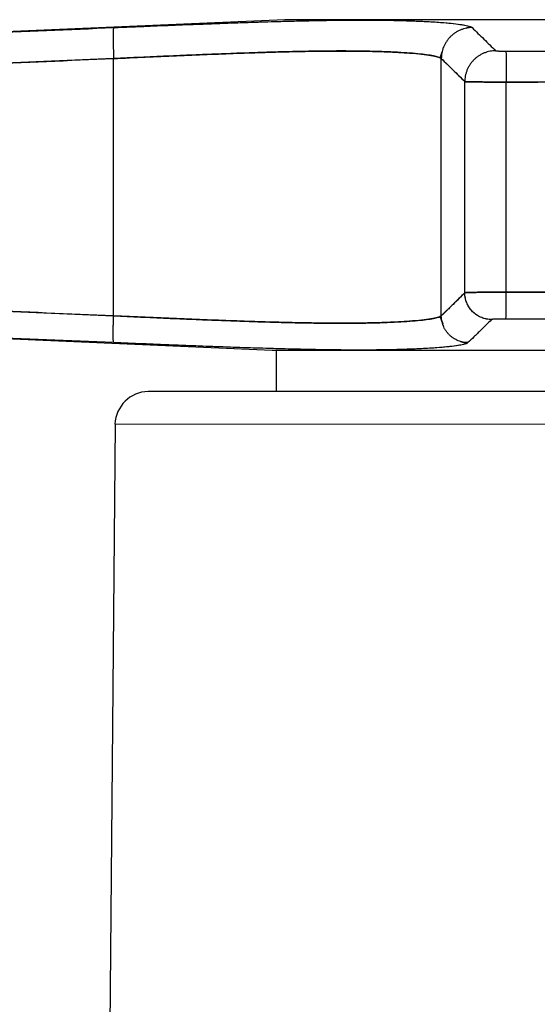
# Model space of a CAD drawing. Header units: millimetres. Extents: x 18 to 610, y -123 to 280.
# Tile 79 of 83: x 429 to 441, y 225 to 249. Entities that reach past the tile are written whole.
import ezdxf

# ---------------------------------------------------------------- set-up
doc = ezdxf.new("R2010")
doc.units = ezdxf.units.MM
doc.linetypes.add('SOLID', pattern=[0])

# ---------------------------------------------------------------- blocks, each defined once
blk = doc.blocks.new('BlockOfViews_8')
at = {"linetype": 'SOLID', "lineweight": 30}
for p, q in [((435.16, 248.582, -0.51), (417.777, 247.823, -0.51)), ((439.424, 248.336, 10.53), (439.419, 248.335, 10.539)), ((439.419, 248.335, 10.539), (439.424, 248.336, 10.53)), ((439.658, 248.406, 10.121), (439.555, 248.375, 10.301)), ((439.555, 248.375, 10.301), (439.658, 248.406, 10.121)), ((439.664, 248.408, 10.11), (439.664, 248.408, 10.11)), ((439.664, 248.408, 10.11), (439.664, 248.408, 10.11)), ((438.925, 247.658, 10.146), (438.97, 247.807, 10.374)), ((438.97, 247.807, 10.374), (438.925, 247.658, 10.146)), ((439, 247.907, 10.527), (439.003, 247.915, 10.539)), ((439.003, 247.915, 10.539), (439, 247.907, 10.527)), ((431.02, 247.641, 2.6), (418.016, 247.081, 2.032)), ((431.02, 241.411, 2.6), (431.02, 247.641, 2.6)), ((439.518, 247.081, 23.534), (438.95, 247.641, 10.53)), ((438.95, 241.411, 10.53), (438.95, 247.641, 10.53)), ((439.518, 241.97, 23.534), (439.518, 247.081, 23.534)), ((443.603, 247.071, 24.49), (440.517, 247.071, 24.49)), ((440.517, 241.983, 24.49), (440.517, 247.071, 24.49)), ((418.016, 241.97, 2.032), (431.02, 241.411, 2.6)), ((438.95, 241.411, 10.53), (439.518, 241.97, 23.534)), ((440.517, 241.983, 24.49), (443.603, 241.983, 24.49)), ((417.682, 241.332, -0.51), (434.86, 240.582, -0.51)), ((438.983, 241.214, 10.465), (438.925, 241.393, 10.146)), ((438.925, 241.393, 10.146), (438.983, 241.214, 10.465)), ((438.996, 241.173, 10.538), (438.993, 241.181, 10.523)), ((438.993, 241.181, 10.523), (438.996, 241.173, 10.538)), ((434.96, 239.581, -0.51), (434.96, 240.582, -0.51)), ((439.416, 240.788, 10.536), (439.566, 240.744, 10.115)), ((439.566, 240.744, 10.115), (439.416, 240.788, 10.536)), ((431.053, 238.788, -0.51), (430.715, 200.115, -0.51))]:
    blk.add_line(p, q, dxfattribs=at)
at = {"linetype": 'SOLID', "lineweight": 30, "extrusion": (0, -1, -1.75195e-15)}
blk.add_arc((442.06, -0.51, -248.582), 6.9, 0, 180, dxfattribs=at)
at = {"linetype": 'SOLID', "lineweight": 30, "extrusion": (0, 1, -8.39477e-16)}
blk.add_arc((-442.06, -0.51, 240.582), 7.2, 0, 180, dxfattribs=at)
at = {"linetype": 'SOLID', "lineweight": 30, "extrusion": (0, 1, -9.86882e-16)}
blk.add_arc((-442.06, -0.51, 240.582), 7.2, 0.001, 179.999, dxfattribs=at)
at = {"linetype": 'SOLID', "lineweight": 30}
blk.add_arc((431.88, 238.753, -0.51), 0.828, 91.8778, 177.6228, dxfattribs=at)
at = {"linetype": 'SOLID', "lineweight": 30, "extrusion": (0, -1, 0)}
blk.add_arc((442.06, -0.51, -239.581), 10.207, 0, 180, dxfattribs=at)
at = {"color": 196, "linetype": 'SOLID', "lineweight": 9, "extrusion": (0, 1, 0)}
blk.add_arc((-442.06, -0.51, 238.788), 11.007, 0, 180, dxfattribs=at)
at = {"linetype": 'SOLID', "lineweight": 30}
for points, knots in [([(431.021, 248.39, 1.857), (431.257, 248.4, 1.868), (431.492, 248.41, 1.887), (431.961, 248.429, 1.945), (432.194, 248.439, 1.983), (432.656, 248.457, 2.077), (432.885, 248.466, 2.133), (433.338, 248.483, 2.264), (433.561, 248.492, 2.338), (434.003, 248.507, 2.503), (434.221, 248.515, 2.595), (434.649, 248.529, 2.794), (434.859, 248.535, 2.902), (435.27, 248.547, 3.134), (435.471, 248.552, 3.258), (435.863, 248.56, 3.522), (436.054, 248.564, 3.662), (436.425, 248.569, 3.956), (436.605, 248.571, 4.109), (436.952, 248.573, 4.43), (437.12, 248.573, 4.598), (437.441, 248.571, 4.945), (437.595, 248.569, 5.125), (437.889, 248.564, 5.496), (438.028, 248.56, 5.687), (438.292, 248.552, 6.079), (438.416, 248.547, 6.28), (438.648, 248.535, 6.691), (438.756, 248.529, 6.901), (438.955, 248.515, 7.329), (439.047, 248.507, 7.547), (439.212, 248.492, 7.989), (439.286, 248.483, 8.212), (439.417, 248.466, 8.665), (439.473, 248.457, 8.894), (439.567, 248.439, 9.356), (439.605, 248.429, 9.589), (439.663, 248.41, 10.058), (439.682, 248.4, 10.293), (439.693, 248.39, 10.529)], [0, 0, 0, 0, 0.685109, 0.685109, 1.370217, 1.370217, 2.055326, 2.055326, 2.740435, 2.740435, 3.425543, 3.425543, 4.110652, 4.110652, 4.795761, 4.795761, 5.480869, 5.480869, 6.165978, 6.165978, 6.851087, 6.851087, 7.536196, 7.536196, 8.221304, 8.221304, 8.906413, 8.906413, 9.591522, 9.591522, 10.27663, 10.27663, 10.961739, 10.961739, 11.646848, 11.646848, 12.331956, 12.331956, 13.017065, 13.017065, 13.017065, 13.017065]), ([(431.021, 248.39, 1.857), (431.58, 248.414, 1.882), (432.415, 248.448, 1.998), (433.493, 248.489, 2.304), (434.277, 248.517, 2.608), (435.031, 248.541, 2.984), (435.985, 248.565, 3.576), (437.071, 248.578, 4.479), (437.974, 248.565, 5.565), (438.566, 248.541, 6.519), (438.942, 248.517, 7.273), (439.246, 248.489, 8.057), (439.553, 248.448, 9.135), (439.668, 248.414, 9.97), (439.693, 248.39, 10.529)], [0, 0, 0, 0, 1.600006, 2.400337, 3.200989, 4.00207, 4.803581, 6.40589, 8.008198, 8.80971, 9.61079, 10.411442, 11.211774, 12.811779, 12.811779, 12.811779, 12.811779]), ([(418.016, 247.83, 1.285), (420.184, 247.924, 1.38), (424.518, 248.112, 1.57), (428.853, 248.298, 1.761), (431.021, 248.39, 1.857)], [0, 0, 0, 0, 6.51434, 13.028925, 13.028925, 13.028925, 13.028925]), ([(439.693, 248.39, 10.529), (439.789, 248.298, 12.697), (439.98, 248.112, 17.032), (440.17, 247.924, 21.366), (440.265, 247.83, 23.534)], [0, 0, 0, 0, 6.514585, 13.028925, 13.028925, 13.028925, 13.028925]), ([(438.95, 247.641, 10.53), (438.941, 247.651, 10.314), (438.923, 247.66, 10.098), (438.871, 247.68, 9.669), (438.836, 247.689, 9.456), (438.75, 247.708, 9.032), (438.699, 247.717, 8.822), (438.58, 247.734, 8.406), (438.513, 247.742, 8.201), (438.362, 247.758, 7.796), (438.279, 247.766, 7.596), (438.097, 247.779, 7.205), (437.999, 247.786, 7.012), (437.787, 247.797, 6.636), (437.674, 247.802, 6.452), (437.434, 247.811, 6.093), (437.307, 247.814, 5.918), (437.039, 247.82, 5.579), (436.899, 247.822, 5.415), (436.605, 247.824, 5.098), (436.452, 247.824, 4.945), (436.135, 247.822, 4.652), (435.971, 247.82, 4.511), (435.632, 247.814, 4.243), (435.457, 247.811, 4.116), (435.098, 247.802, 3.876), (434.914, 247.797, 3.763), (434.538, 247.786, 3.551), (434.345, 247.779, 3.453), (433.954, 247.766, 3.271), (433.754, 247.758, 3.188), (433.349, 247.742, 3.037), (433.144, 247.734, 2.97), (432.728, 247.717, 2.851), (432.518, 247.708, 2.8), (432.094, 247.689, 2.714), (431.881, 247.68, 2.679), (431.452, 247.66, 2.627), (431.236, 247.651, 2.609), (431.02, 247.641, 2.6)], [0, 0, 0, 0, 0.08364, 0.08364, 0.16728, 0.16728, 0.250921, 0.250921, 0.334561, 0.334561, 0.418201, 0.418201, 0.501841, 0.501841, 0.585481, 0.585481, 0.669121, 0.669121, 0.752762, 0.752762, 0.836402, 0.836402, 0.920042, 0.920042, 1.003682, 1.003682, 1.087322, 1.087322, 1.170962, 1.170962, 1.254603, 1.254603, 1.338243, 1.338243, 1.421883, 1.421883, 1.505523, 1.505523, 1.589163, 1.589163, 1.589163, 1.589163]), ([(431.02, 247.641, 2.6), (431.533, 247.664, 2.622), (432.298, 247.699, 2.727), (433.286, 247.74, 3.006), (434.005, 247.768, 3.284), (434.695, 247.791, 3.626), (435.569, 247.815, 4.166), (436.561, 247.829, 4.989), (437.384, 247.815, 5.981), (437.924, 247.791, 6.855), (438.267, 247.768, 7.545), (438.544, 247.74, 8.264), (438.823, 247.699, 9.252), (438.928, 247.664, 10.017), (438.95, 247.641, 10.53)], [0, 0, 0, 0, 1.600006, 2.400337, 3.200989, 4.00207, 4.803581, 6.40589, 8.008198, 8.80971, 9.61079, 10.411442, 11.211774, 12.811779, 12.811779, 12.811779, 12.811779]), ([(440.265, 247.83, 23.534), (440.265, 247.83, 23.54), (440.266, 247.83, 23.547), (440.268, 247.829, 23.56), (440.269, 247.829, 23.567), (440.271, 247.828, 23.58), (440.273, 247.828, 23.586), (440.277, 247.827, 23.599), (440.279, 247.827, 23.606), (440.284, 247.827, 23.618), (440.286, 247.826, 23.624), (440.292, 247.826, 23.636), (440.295, 247.826, 23.642), (440.302, 247.825, 23.654), (440.306, 247.825, 23.659), (440.313, 247.824, 23.67), (440.317, 247.824, 23.676), (440.326, 247.824, 23.686), (440.33, 247.824, 23.691), (440.339, 247.823, 23.701), (440.344, 247.823, 23.706), (440.354, 247.823, 23.714), (440.359, 247.822, 23.719), (440.37, 247.822, 23.727), (440.376, 247.822, 23.73), (440.387, 247.822, 23.738), (440.393, 247.822, 23.741), (440.405, 247.821, 23.747), (440.411, 247.821, 23.75), (440.423, 247.821, 23.755), (440.43, 247.821, 23.758), (440.442, 247.821, 23.762), (440.449, 247.821, 23.764), (440.462, 247.821, 23.767), (440.468, 247.821, 23.768), (440.482, 247.821, 23.771), (440.488, 247.821, 23.771), (440.502, 247.821, 23.773), (440.508, 247.821, 23.773), (440.515, 247.821, 23.773)], [0, 0, 0, 0, 0.019912, 0.019912, 0.0398239, 0.0398239, 0.0597359, 0.0597359, 0.0796479, 0.0796479, 0.0995599, 0.0995599, 0.1194718, 0.1194718, 0.1393838, 0.1393838, 0.1592958, 0.1592958, 0.1792077, 0.1792077, 0.1991197, 0.1991197, 0.2190317, 0.2190317, 0.2389437, 0.2389437, 0.2588556, 0.2588556, 0.2787676, 0.2787676, 0.2986796, 0.2986796, 0.3185915, 0.3185915, 0.3385035, 0.3385035, 0.3584155, 0.3584155, 0.3783275, 0.3783275, 0.3783275, 0.3783275]), ([(440.265, 247.83, 23.534), (440.266, 247.83, 23.55), (440.269, 247.829, 23.573), (440.278, 247.827, 23.604), (440.287, 247.826, 23.626), (440.298, 247.825, 23.647), (440.31, 247.825, 23.667), (440.325, 247.824, 23.686), (440.342, 247.823, 23.704), (440.36, 247.822, 23.719), (440.379, 247.822, 23.733), (440.4, 247.821, 23.745), (440.422, 247.821, 23.755), (440.444, 247.821, 23.763), (440.475, 247.821, 23.771), (440.499, 247.821, 23.773), (440.515, 247.821, 23.773)], [0, 0, 0, 0, 0.128935, 0.193358, 0.257756, 0.322129, 0.386482, 0.450816, 0.515132, 0.57944, 0.643736, 0.708021, 0.772299, 0.836571, 0.900838, 1.029368, 1.029368, 1.029368, 1.029368]), ([(440.515, 247.821, 23.773), (440.569, 247.821, 23.773), (440.624, 247.821, 23.773), (440.732, 247.821, 23.773), (440.786, 247.821, 23.773), (440.895, 247.821, 23.773), (440.949, 247.822, 23.773), (441.057, 247.822, 23.773), (441.111, 247.822, 23.773), (441.22, 247.822, 23.773), (441.274, 247.822, 23.773), (441.382, 247.822, 23.773), (441.437, 247.822, 23.773), (441.545, 247.822, 23.773), (441.599, 247.823, 23.773), (441.708, 247.823, 23.773), (441.762, 247.823, 23.773), (441.87, 247.823, 23.773), (441.924, 247.823, 23.773), (442.033, 247.823, 23.773), (442.087, 247.823, 23.773), (442.195, 247.823, 23.773), (442.25, 247.823, 23.773), (442.358, 247.823, 23.773), (442.412, 247.823, 23.773), (442.521, 247.823, 23.773), (442.575, 247.822, 23.773), (442.683, 247.822, 23.773), (442.737, 247.822, 23.773), (442.846, 247.822, 23.773), (442.9, 247.822, 23.773), (443.008, 247.822, 23.773), (443.063, 247.822, 23.773), (443.171, 247.822, 23.773), (443.225, 247.821, 23.773), (443.334, 247.821, 23.773), (443.388, 247.821, 23.773), (443.496, 247.821, 23.773), (443.55, 247.821, 23.773), (443.605, 247.821, 23.773)], [0, 0, 0, 0, 0.0122874, 0.0122874, 0.0245748, 0.0245748, 0.0368623, 0.0368623, 0.0491497, 0.0491497, 0.0614371, 0.0614371, 0.0737245, 0.0737245, 0.0860119, 0.0860119, 0.0982994, 0.0982994, 0.1105868, 0.1105868, 0.1228742, 0.1228742, 0.1351616, 0.1351616, 0.147449, 0.147449, 0.1597365, 0.1597365, 0.1720239, 0.1720239, 0.1843113, 0.1843113, 0.1965987, 0.1965987, 0.2088861, 0.2088861, 0.2211735, 0.2211735, 0.233461, 0.233461, 0.233461, 0.233461]), ([(418.016, 247.081, 2.032), (420.184, 247.175, 2.127), (424.518, 247.363, 2.316), (428.853, 247.549, 2.505), (431.02, 247.641, 2.6)], [0, 0, 0, 0, 6.51434, 13.028925, 13.028925, 13.028925, 13.028925]), ([(438.95, 247.641, 10.53), (439.045, 247.549, 12.697), (439.234, 247.363, 17.032), (439.424, 247.175, 21.366), (439.518, 247.081, 23.534)], [0, 0, 0, 0, 6.514585, 13.028925, 13.028925, 13.028925, 13.028925]), ([(440.517, 247.071, 24.49), (440.49, 247.071, 24.49), (440.464, 247.071, 24.489), (440.41, 247.071, 24.485), (440.383, 247.071, 24.482), (440.33, 247.071, 24.473), (440.304, 247.071, 24.468), (440.252, 247.071, 24.455), (440.226, 247.072, 24.447), (440.175, 247.072, 24.43), (440.15, 247.072, 24.421), (440.101, 247.072, 24.4), (440.077, 247.072, 24.388), (440.029, 247.072, 24.363), (440.006, 247.072, 24.35), (439.96, 247.073, 24.321), (439.938, 247.073, 24.306), (439.895, 247.073, 24.274), (439.875, 247.073, 24.257), (439.834, 247.074, 24.221), (439.815, 247.074, 24.203), (439.778, 247.074, 24.164), (439.76, 247.074, 24.144), (439.726, 247.075, 24.103), (439.71, 247.075, 24.081), (439.68, 247.076, 24.037), (439.665, 247.076, 24.015), (439.638, 247.076, 23.968), (439.626, 247.077, 23.944), (439.603, 247.077, 23.896), (439.592, 247.077, 23.872), (439.573, 247.078, 23.822), (439.565, 247.078, 23.796), (439.55, 247.079, 23.745), (439.543, 247.079, 23.719), (439.532, 247.08, 23.667), (439.528, 247.08, 23.64), (439.522, 247.08, 23.587), (439.519, 247.081, 23.56), (439.518, 247.081, 23.534)], [0, 0, 0, 0, 0.080504, 0.080504, 0.161008, 0.161008, 0.241512, 0.241512, 0.322016, 0.322016, 0.40252, 0.40252, 0.483024, 0.483024, 0.563528, 0.563528, 0.644032, 0.644032, 0.724536, 0.724536, 0.805039, 0.805039, 0.885543, 0.885543, 0.966047, 0.966047, 1.046551, 1.046551, 1.127055, 1.127055, 1.207559, 1.207559, 1.288063, 1.288063, 1.368567, 1.368567, 1.449071, 1.449071, 1.529575, 1.529575, 1.529575, 1.529575]), ([(439.518, 247.081, 23.534), (439.521, 247.08, 23.597), (439.534, 247.079, 23.692), (439.57, 247.078, 23.815), (439.605, 247.077, 23.903), (439.648, 247.076, 23.988), (439.7, 247.075, 24.069), (439.759, 247.074, 24.144), (439.824, 247.074, 24.213), (439.897, 247.073, 24.276), (439.974, 247.073, 24.332), (440.057, 247.072, 24.38), (440.144, 247.072, 24.419), (440.234, 247.072, 24.451), (440.358, 247.071, 24.481), (440.454, 247.071, 24.49), (440.517, 247.071, 24.49)], [0, 0, 0, 0, 0.128935, 0.193358, 0.257756, 0.322129, 0.386482, 0.450816, 0.515132, 0.57944, 0.643736, 0.708021, 0.772299, 0.836571, 0.900838, 1.029368, 1.029368, 1.029368, 1.029368]), ([(431.02, 241.411, 2.6), (429.937, 241.456, 2.552), (428.311, 241.525, 2.481), (426.144, 241.618, 2.387), (422.893, 241.758, 2.245), (420.184, 241.876, 2.127), (418.016, 241.97, 2.032)], [0, 0, 0, 0, 3.257326, 4.885944, 6.514545, 13.028865, 13.028865, 13.028865, 13.028865]), ([(439.518, 241.97, 23.534), (439.424, 241.876, 21.366), (439.305, 241.758, 18.657), (439.163, 241.618, 15.406), (439.069, 241.525, 13.239), (438.998, 241.456, 11.613), (438.95, 241.411, 10.53)], [0, 0, 0, 0, 6.514319, 8.14292, 9.771538, 13.028865, 13.028865, 13.028865, 13.028865]), ([(439.518, 241.97, 23.534), (439.519, 241.97, 23.56), (439.522, 241.97, 23.587), (439.528, 241.971, 23.64), (439.533, 241.972, 23.667), (439.543, 241.972, 23.719), (439.55, 241.973, 23.745), (439.565, 241.974, 23.796), (439.573, 241.974, 23.822), (439.592, 241.975, 23.872), (439.603, 241.975, 23.896), (439.626, 241.976, 23.945), (439.639, 241.976, 23.968), (439.665, 241.977, 24.015), (439.68, 241.977, 24.037), (439.71, 241.978, 24.081), (439.726, 241.978, 24.103), (439.76, 241.979, 24.144), (439.778, 241.979, 24.164), (439.815, 241.98, 24.203), (439.835, 241.98, 24.221), (439.875, 241.98, 24.257), (439.896, 241.981, 24.274), (439.938, 241.981, 24.306), (439.961, 241.981, 24.321), (440.006, 241.982, 24.35), (440.029, 241.982, 24.363), (440.077, 241.982, 24.388), (440.101, 241.982, 24.4), (440.15, 241.982, 24.421), (440.175, 241.983, 24.43), (440.226, 241.983, 24.447), (440.252, 241.983, 24.455), (440.304, 241.983, 24.468), (440.33, 241.983, 24.473), (440.383, 241.983, 24.482), (440.41, 241.983, 24.485), (440.464, 241.983, 24.489), (440.49, 241.983, 24.49), (440.517, 241.983, 24.49)], [0, 0, 0, 0, 0.080183, 0.080183, 0.160365, 0.160365, 0.240548, 0.240548, 0.32073, 0.32073, 0.400913, 0.400913, 0.481096, 0.481096, 0.561278, 0.561278, 0.641461, 0.641461, 0.721644, 0.721644, 0.801826, 0.801826, 0.882009, 0.882009, 0.962191, 0.962191, 1.042374, 1.042374, 1.122557, 1.122557, 1.202739, 1.202739, 1.282922, 1.282922, 1.363105, 1.363105, 1.443287, 1.443287, 1.52347, 1.52347, 1.52347, 1.52347]), ([(440.517, 241.983, 24.49), (440.454, 241.983, 24.49), (440.358, 241.983, 24.481), (440.234, 241.983, 24.451), (440.144, 241.982, 24.419), (440.057, 241.982, 24.38), (439.974, 241.981, 24.332), (439.897, 241.981, 24.276), (439.824, 241.98, 24.213), (439.759, 241.979, 24.144), (439.7, 241.978, 24.069), (439.648, 241.976, 23.988), (439.605, 241.975, 23.903), (439.57, 241.974, 23.815), (439.534, 241.972, 23.692), (439.521, 241.971, 23.597), (439.518, 241.97, 23.534)], [0, 0, 0, 0, 0.13686, 0.205291, 0.273726, 0.342166, 0.410612, 0.479065, 0.547529, 0.615998, 0.684481, 0.752979, 0.821495, 0.89003, 0.958587, 1.095776, 1.095776, 1.095776, 1.095776]), ([(431.021, 240.761, 1.956), (429.937, 240.807, 1.908), (428.311, 240.876, 1.837), (426.144, 240.969, 1.741), (422.893, 241.109, 1.598), (420.184, 241.226, 1.48), (418.016, 241.32, 1.385)], [0, 0, 0, 0, 3.257326, 4.885944, 6.514545, 13.028865, 13.028865, 13.028865, 13.028865]), ([(431.02, 241.411, 2.6), (431.236, 241.401, 2.609), (431.452, 241.391, 2.627), (431.881, 241.372, 2.679), (432.095, 241.363, 2.714), (432.518, 241.344, 2.8), (432.728, 241.336, 2.851), (433.144, 241.319, 2.97), (433.349, 241.31, 3.037), (433.754, 241.295, 3.188), (433.954, 241.288, 3.271), (434.346, 241.274, 3.453), (434.538, 241.268, 3.551), (434.915, 241.257, 3.763), (435.099, 241.252, 3.876), (435.458, 241.243, 4.117), (435.632, 241.24, 4.244), (435.971, 241.235, 4.511), (436.135, 241.233, 4.652), (436.452, 241.231, 4.945), (436.605, 241.231, 5.098), (436.898, 241.233, 5.415), (437.039, 241.235, 5.579), (437.306, 241.24, 5.918), (437.433, 241.243, 6.092), (437.674, 241.252, 6.451), (437.787, 241.257, 6.635), (437.999, 241.268, 7.012), (438.097, 241.274, 7.204), (438.279, 241.288, 7.596), (438.362, 241.295, 7.796), (438.513, 241.31, 8.201), (438.58, 241.319, 8.406), (438.699, 241.336, 8.822), (438.75, 241.344, 9.032), (438.836, 241.363, 9.456), (438.871, 241.372, 9.669), (438.923, 241.391, 10.098), (438.941, 241.401, 10.314), (438.95, 241.411, 10.53)], [0, 0, 0, 0, 0.083506, 0.083506, 0.167011, 0.167011, 0.250517, 0.250517, 0.334022, 0.334022, 0.417528, 0.417528, 0.501033, 0.501033, 0.584539, 0.584539, 0.668045, 0.668045, 0.75155, 0.75155, 0.835056, 0.835056, 0.918561, 0.918561, 1.002067, 1.002067, 1.085573, 1.085573, 1.169078, 1.169078, 1.252584, 1.252584, 1.336089, 1.336089, 1.419595, 1.419595, 1.5031, 1.5031, 1.586606, 1.586606, 1.586606, 1.586606]), ([(438.95, 241.411, 10.53), (438.928, 241.387, 10.017), (438.823, 241.353, 9.252), (438.544, 241.313, 8.264), (438.267, 241.285, 7.545), (437.924, 241.262, 6.855), (437.519, 241.245, 6.199), (437.055, 241.234, 5.584), (436.536, 241.23, 5.014), (435.966, 241.234, 4.495), (435.351, 241.245, 4.031), (434.695, 241.262, 3.626), (434.005, 241.285, 3.284), (433.286, 241.313, 3.006), (432.298, 241.353, 2.727), (431.533, 241.387, 2.622), (431.02, 241.411, 2.6)], [0, 0, 0, 0, 1.591912, 2.388153, 3.184667, 3.981547, 4.778787, 5.576352, 6.374109, 7.171866, 7.969431, 8.766671, 9.563551, 10.360065, 11.156306, 12.748218, 12.748218, 12.748218, 12.748218]), ([(440.165, 241.32, 23.534), (440.07, 241.226, 21.366), (439.952, 241.109, 18.657), (439.809, 240.969, 15.406), (439.713, 240.876, 13.239), (439.642, 240.807, 11.613), (439.594, 240.761, 10.529)], [0, 0, 0, 0, 6.514319, 8.14292, 9.771538, 13.028865, 13.028865, 13.028865, 13.028865]), ([(440.515, 241.334, 23.868), (440.506, 241.334, 23.868), (440.497, 241.334, 23.868), (440.478, 241.334, 23.866), (440.469, 241.334, 23.865), (440.45, 241.334, 23.862), (440.441, 241.334, 23.86), (440.423, 241.334, 23.856), (440.414, 241.333, 23.853), (440.396, 241.333, 23.847), (440.387, 241.333, 23.844), (440.37, 241.333, 23.837), (440.361, 241.333, 23.833), (440.344, 241.332, 23.824), (440.336, 241.332, 23.819), (440.32, 241.332, 23.809), (440.313, 241.332, 23.804), (440.298, 241.331, 23.793), (440.29, 241.331, 23.787), (440.276, 241.33, 23.774), (440.269, 241.33, 23.768), (440.256, 241.33, 23.754), (440.25, 241.329, 23.747), (440.238, 241.329, 23.733), (440.233, 241.328, 23.725), (440.222, 241.328, 23.71), (440.217, 241.327, 23.702), (440.208, 241.327, 23.686), (440.203, 241.326, 23.677), (440.195, 241.326, 23.66), (440.192, 241.325, 23.652), (440.185, 241.325, 23.634), (440.182, 241.324, 23.625), (440.177, 241.323, 23.608), (440.174, 241.323, 23.598), (440.17, 241.322, 23.58), (440.169, 241.322, 23.571), (440.166, 241.321, 23.552), (440.166, 241.321, 23.543), (440.165, 241.32, 23.534)], [0, 0, 0, 0, 0.00212642, 0.00212642, 0.00425283, 0.00425283, 0.00637925, 0.00637925, 0.00850566, 0.00850566, 0.01063208, 0.01063208, 0.0127585, 0.0127585, 0.01488491, 0.01488491, 0.01701133, 0.01701133, 0.01913774, 0.01913774, 0.02126416, 0.02126416, 0.02339058, 0.02339058, 0.02551699, 0.02551699, 0.02764341, 0.02764341, 0.02976983, 0.02976983, 0.03189624, 0.03189624, 0.03402266, 0.03402266, 0.03614907, 0.03614907, 0.03827549, 0.03827549, 0.04040191, 0.04040191, 0.04040191, 0.04040191]), ([(440.515, 241.334, 23.868), (440.493, 241.334, 23.868), (440.46, 241.334, 23.865), (440.416, 241.333, 23.855), (440.385, 241.333, 23.844), (440.354, 241.333, 23.83), (440.325, 241.332, 23.813), (440.298, 241.331, 23.794), (440.273, 241.33, 23.772), (440.25, 241.329, 23.747), (440.229, 241.328, 23.721), (440.211, 241.327, 23.693), (440.196, 241.326, 23.663), (440.183, 241.325, 23.632), (440.171, 241.323, 23.589), (440.166, 241.321, 23.556), (440.165, 241.32, 23.534)], [0, 0, 0, 0, 0.13686, 0.205291, 0.273726, 0.342166, 0.410612, 0.479065, 0.547529, 0.615998, 0.684481, 0.752979, 0.821495, 0.89003, 0.958587, 1.095776, 1.095776, 1.095776, 1.095776]), ([(443.604, 241.334, 23.868), (443.55, 241.334, 23.868), (443.496, 241.334, 23.868), (443.388, 241.333, 23.868), (443.333, 241.333, 23.868), (443.225, 241.333, 23.868), (443.171, 241.333, 23.868), (443.062, 241.333, 23.868), (443.008, 241.332, 23.869), (442.9, 241.332, 23.869), (442.846, 241.332, 23.869), (442.737, 241.332, 23.869), (442.683, 241.332, 23.869), (442.575, 241.332, 23.869), (442.521, 241.332, 23.869), (442.412, 241.332, 23.869), (442.358, 241.332, 23.869), (442.25, 241.332, 23.869), (442.195, 241.332, 23.869), (442.087, 241.332, 23.869), (442.033, 241.332, 23.869), (441.924, 241.332, 23.869), (441.87, 241.332, 23.869), (441.762, 241.332, 23.869), (441.708, 241.332, 23.869), (441.599, 241.332, 23.869), (441.545, 241.332, 23.869), (441.437, 241.332, 23.869), (441.382, 241.332, 23.869), (441.274, 241.332, 23.869), (441.22, 241.332, 23.869), (441.112, 241.332, 23.869), (441.057, 241.333, 23.868), (440.949, 241.333, 23.868), (440.895, 241.333, 23.868), (440.786, 241.333, 23.868), (440.732, 241.333, 23.868), (440.624, 241.334, 23.868), (440.57, 241.334, 23.868), (440.515, 241.334, 23.868)], [0, 0, 0, 0, 0.0122372, 0.0122372, 0.0244744, 0.0244744, 0.0367116, 0.0367116, 0.0489489, 0.0489489, 0.0611861, 0.0611861, 0.0734233, 0.0734233, 0.0856605, 0.0856605, 0.0978977, 0.0978977, 0.1101349, 0.1101349, 0.1223721, 0.1223721, 0.1346094, 0.1346094, 0.1468466, 0.1468466, 0.1590838, 0.1590838, 0.171321, 0.171321, 0.1835582, 0.1835582, 0.1957954, 0.1957954, 0.2080327, 0.2080327, 0.2202699, 0.2202699, 0.2325071, 0.2325071, 0.2325071, 0.2325071]), ([(439.594, 240.761, 10.529), (439.583, 240.751, 10.296), (439.564, 240.742, 10.063), (439.507, 240.723, 9.599), (439.469, 240.713, 9.368), (439.376, 240.695, 8.911), (439.32, 240.686, 8.684), (439.191, 240.669, 8.236), (439.118, 240.661, 8.015), (438.955, 240.646, 7.579), (438.865, 240.638, 7.364), (438.668, 240.625, 6.941), (438.56, 240.618, 6.733), (438.331, 240.607, 6.326), (438.209, 240.602, 6.128), (437.948, 240.594, 5.74), (437.81, 240.59, 5.551), (437.52, 240.585, 5.185), (437.368, 240.583, 5.007), (437.051, 240.582, 4.664), (436.886, 240.582, 4.499), (436.543, 240.583, 4.182), (436.365, 240.585, 4.03), (435.999, 240.59, 3.74), (435.81, 240.594, 3.602), (435.422, 240.602, 3.341), (435.224, 240.607, 3.219), (434.817, 240.618, 2.99), (434.609, 240.625, 2.882), (434.186, 240.638, 2.685), (433.971, 240.646, 2.595), (433.535, 240.661, 2.432), (433.314, 240.669, 2.359), (432.866, 240.686, 2.23), (432.639, 240.695, 2.175), (432.182, 240.713, 2.081), (431.951, 240.723, 2.043), (431.487, 240.742, 1.986), (431.254, 240.751, 1.967), (431.021, 240.761, 1.956)], [0, 0, 0, 0, 0.676061, 0.676061, 1.352122, 1.352122, 2.028183, 2.028183, 2.704244, 2.704244, 3.380305, 3.380305, 4.056366, 4.056366, 4.732427, 4.732427, 5.408488, 5.408488, 6.084549, 6.084549, 6.76061, 6.76061, 7.436671, 7.436671, 8.112732, 8.112732, 8.788793, 8.788793, 9.464854, 9.464854, 10.140915, 10.140915, 10.816976, 10.816976, 11.493037, 11.493037, 12.169097, 12.169097, 12.845158, 12.845158, 12.845158, 12.845158]), ([(439.594, 240.761, 10.529), (439.569, 240.738, 9.976), (439.455, 240.704, 9.151), (439.152, 240.663, 8.085), (438.852, 240.636, 7.309), (438.48, 240.613, 6.564), (438.041, 240.595, 5.856), (437.538, 240.584, 5.191), (436.976, 240.58, 4.574), (436.359, 240.584, 4.012), (435.694, 240.595, 3.509), (434.986, 240.613, 3.07), (434.241, 240.636, 2.698), (433.465, 240.663, 2.398), (432.399, 240.704, 2.095), (431.574, 240.738, 1.981), (431.021, 240.761, 1.956)], [0, 0, 0, 0, 1.591912, 2.388153, 3.184667, 3.981547, 4.778787, 5.576352, 6.374109, 7.171866, 7.969431, 8.766671, 9.563551, 10.360065, 11.156306, 12.748218, 12.748218, 12.748218, 12.748218])]:
    blk.add_open_spline(points, degree=3, knots=knots, dxfattribs=at)
for points, weights in [([(431.021, 248.39, 1.857), (430.989, 248.382, 2.598), (431.02, 247.641, 2.6)], [1, 0.710984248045, 1]), ([(431.021, 248.39, 1.857), (430.989, 248.382, 2.598), (431.02, 247.641, 2.6)], [1, 0.710984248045, 1]), ([(439.693, 248.39, 10.529), (438.952, 248.382, 10.561), (438.95, 247.641, 10.53)], [1, 0.710984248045, 1]), ([(439.693, 248.39, 10.529), (438.952, 248.382, 10.561), (438.95, 247.641, 10.53)], [1, 0.710984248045, 1]), ([(440.265, 247.83, 23.534), (439.52, 247.826, 23.566), (439.518, 247.081, 23.534)], [1, 0.708922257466, 1]), ([(440.265, 247.83, 23.534), (439.52, 247.826, 23.566), (439.518, 247.081, 23.534)], [1, 0.708922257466, 1]), ([(440.515, 247.821, 23.773), (440.515, 247.789, 24.49), (440.517, 247.071, 24.49)], [1, 0.722333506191, 1]), ([(440.515, 247.821, 23.773), (440.515, 247.789, 24.49), (440.517, 247.071, 24.49)], [1, 0.722333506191, 1]), ([(440.165, 241.32, 23.534), (439.519, 241.324, 23.562), (439.518, 241.97, 23.534)], [1, 0.708985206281, 1]), ([(440.062, 241.329, 23.538), (439.519, 241.42, 23.558), (439.518, 241.97, 23.534)], [0.94289595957, 0.741075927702, 1]), ([(440.515, 241.334, 23.868), (440.515, 241.361, 24.49), (440.517, 241.983, 24.49)], [1, 0.722333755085, 1]), ([(440.515, 241.334, 23.868), (440.515, 241.361, 24.49), (440.517, 241.983, 24.49)], [1, 0.722333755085, 1]), ([(431.021, 240.761, 1.956), (430.993, 240.768, 2.598), (431.02, 241.411, 2.6)], [1, 0.711111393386, 1]), ([(431.017, 240.771, 2.06), (430.997, 240.864, 2.599), (431.02, 241.411, 2.6)], [0.94340874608, 0.74290636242, 1]), ([(439.594, 240.761, 10.529), (438.952, 240.768, 10.557), (438.95, 241.411, 10.53)], [1, 0.711111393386, 1]), ([(439.594, 240.761, 10.529), (438.952, 240.768, 10.557), (438.95, 241.411, 10.53)], [1, 0.711111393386, 1])]:
    blk.add_rational_spline(points, weights, degree=2, dxfattribs=at)
for points in [[(440.515, 247.821, 23.773), (442.06, 247.825, 23.773), (443.605, 247.821, 23.773)], [(440.517, 247.071, 24.49), (442.06, 247.076, 24.49), (443.603, 247.071, 24.49)], [(443.603, 241.983, 24.49), (442.06, 241.979, 24.49), (440.517, 241.983, 24.49)], [(443.604, 241.334, 23.868), (442.06, 241.33, 23.869), (440.515, 241.334, 23.868)]]:
    blk.add_open_spline(points, degree=2, dxfattribs=at)

msp = doc.modelspace()

# ---------------------------------------------------------------- block references
msp.add_blockref('BlockOfViews_8', (0, 0))

doc.saveas('drawing.dxf')
